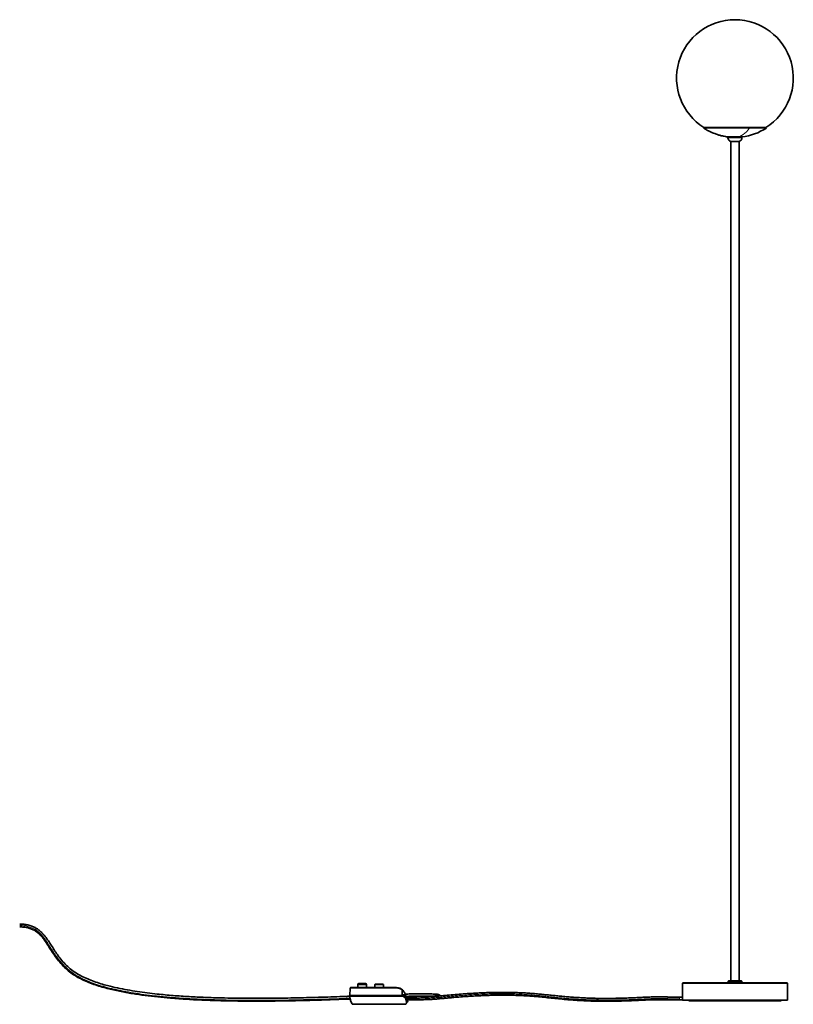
# Model space of a CAD drawing. Header units: millimetres. Extents: x 534 to 2723, y 468 to 4120.
# Tile 7 of 7: x 1398 to 2723, y 2433 to 4120. Entities that reach past the tile are written whole.
import ezdxf

# ---------------------------------------------------------------- set-up
doc = ezdxf.new("R2010")
doc.units = ezdxf.units.MM
doc.header["$LTSCALE"] = 15

msp = doc.modelspace()

# ---------------------------------------------------------------- linework, layer by layer
at = {"color": 7, "linetype": 'Continuous', "lineweight": 35}
for p, q in [((2569.6, 3935.2), (2569.1, 3934.4)), ((2647.9, 3934.4), (2569.1, 3934.4)), ((2647.7, 3935.2), (2569.6, 3935.2)), ((2676.1, 3935.2), (2647.7, 3935.2)), ((2676.7, 3934.4), (2647.9, 3934.4)), ((2676.7, 3934.4), (2676.1, 3935.2)), ((2610.9, 3919.1), (2610.9, 3917.8)), ((2628, 3919.1), (2610.9, 3919.1)), ((2634.9, 3919.1), (2628, 3919.1)), ((2634.9, 3917.8), (2634.9, 3919.1)), ((2615.7, 3911.2), (2625.9, 3911.2)), ((2615.9, 3911.1), (2615.9, 2472.9)), ((2625.9, 3911.2), (2630, 3911.2)), ((2629.9, 2472.9), (2629.9, 3911.1)), ((1976.9, 2466.5), (1976.9, 2461.6)), ((1989.9, 2468.5), (1978.9, 2468.5)), ((1991.9, 2461.6), (1991.9, 2466.5)), ((2006.1, 2466.3), (2006.1, 2461.6)), ((2021, 2461.6), (2020.9, 2466.3)), ((2533.9, 2469.9), (2532.9, 2468.9)), ((2532.9, 2468.9), (2532.9, 2445.8)), ((2622.9, 2468.9), (2532.9, 2468.9)), ((2622.9, 2469.9), (2533.9, 2469.9)), ((2611.6, 2472.9), (2611.1, 2472.4)), ((2611.1, 2472.4), (2611.1, 2469.9)), ((2611.1, 2472.4), (2622.9, 2472.4)), ((2611.6, 2472.9), (2622.9, 2472.9)), ((2622.9, 2472.9), (2634.1, 2472.9)), ((2622.9, 2472.4), (2634.6, 2472.4)), ((2711.9, 2469.9), (2622.9, 2469.9)), ((2712.9, 2468.9), (2622.9, 2468.9)), ((2634.6, 2472.4), (2634.1, 2472.9)), ((2634.6, 2469.9), (2634.6, 2472.4)), ((2712.9, 2468.9), (2711.9, 2469.9)), ((2712.9, 2439.9), (2712.9, 2468.9)), ((1963.6, 2460.6), (1963.4, 2447.8)), ((2053.2, 2447.8), (1963.4, 2447.8)), ((1965.3, 2447.8), (1965.2, 2446.9)), ((1992.9, 2461.6), (1984.4, 2461.6)), ((2042.9, 2461.4), (2043.5, 2461.3)), ((2050.3, 2459.6), (2050.9, 2459.4)), ((2050.4, 2446.8), (2050.4, 2447.8)), ((2052.4, 2458.5), (2051, 2459.3)), ((2053.2, 2449.5), (2053.1, 2457.3)), ((2053.2, 2447.8), (2053.2, 2449.5)), ((2057.5, 2451.4), (2057.5, 2451.4)), ((2060, 2447.6), (2058.9, 2447.6)), ((2118.5, 2447.2), (2118.5, 2447.3)), ((2059.8, 2438.8), (2060.7, 2438.8)), ((2060.3, 2436.7), (2061.2, 2436.7)), ((2060.7, 2440.1), (2060.4, 2439.3)), ((2060.4, 2439.3), (2060.6, 2439.3)), ((2060.4, 2436.4), (2061, 2436.4)), ((2061.2, 2436.6), (2060.9, 2436.6)), ((2061, 2436.4), (2060.9, 2436.6)), ((2061, 2436.4), (2061.1, 2436.6)), ((2061.2, 2442.9), (2061.7, 2440.8)), ((2061.7, 2440.8), (2061.8, 2440.4)), ((2062.3, 2438.1), (2061.9, 2440.2)), ((2062.3, 2438.1), (2062.4, 2438)), ((2532.9, 2445.3), (2527.9, 2445.3)), ((2527.9, 2440.5), (2532.9, 2440.5)), ((2532.9, 2442.9), (2532.9, 2439.9)), ((2532.9, 2439.9), (2712.9, 2439.9)), ((2543.9, 2439.9), (2543.9, 2438.9)), ((2701.9, 2438.9), (2543.9, 2438.9)), ((2701.9, 2438.9), (2701.9, 2439.9))]:
    msp.add_line(p, q, dxfattribs=at)
at = {"color": 7, "linetype": 'Continuous', "lineweight": 18}
for p, q in [((2628, 3917.8), (2610.9, 3917.8)), ((2634.9, 3917.8), (2628, 3917.8)), ((1991.9, 2466.5), (1976.9, 2466.5)), ((2020.9, 2466.3), (2006.1, 2466.3)), ((2058.3, 2448.8), (2058.8, 2447.6)), ((1967.3, 2433.4), (2059.5, 2433.4)), ((2059.3, 2443.2), (2058.4, 2443.2)), ((2060.2, 2442.9), (2061.2, 2442.9)), ((2527.9, 2445.3), (2527.9, 2442.4)), ((2527.9, 2442.4), (2527.9, 2440.5))]:
    msp.add_line(p, q, dxfattribs=at)
at = {"color": 7, "linetype": 'Continuous', "lineweight": 18, "flags": 128}
msp.add_lwpolyline([(2647.9, 3934.4), (2645.3, 3931), (2642.7, 3928), (2639.9, 3925.4), (2637.1, 3923.2), (2634.2, 3921.4), (2631.2, 3920), (2628.4, 3919.1)], dxfattribs=at)
at = {"color": 7, "linetype": 'Continuous', "lineweight": 35, "flags": 128}
msp.add_lwpolyline([(2053.2, 2447.8), (2053.1, 2453.1), (2053, 2457.3)], dxfattribs=at)
at = {"color": 7, "linetype": 'Continuous', "lineweight": 35}
for centre, radius, start, end in [((2622.9, 4020), 100, 302.0464, 237.9536), ((2622.7, 4017.3), 99, 277.0258, 303.0557), ((2617.8, 3917.8), 6.95, 180, 252.1964), ((2627.9, 3917.8), 6.95, 287.8036, 0), ((1978.9, 2466.5), 2, 90, 180), ((1989.9, 2466.5), 2, 360, 90), ((2006.9, 2466.3), 0.75, 90, 179), ((2020.2, 2466.3), 0.75, 1, 90)]:
    msp.add_arc(centre, radius, start, end, dxfattribs=at)
for points, knots in [([(2569.1, 3934.4), (2571, 3933.2), (2574.5, 3931), (2579.7, 3928.3), (2584.2, 3926.3), (2588, 3924.8), (2591.3, 3923.6), (2594.2, 3922.6), (2596.8, 3921.9), (2599.3, 3921.2), (2601.8, 3920.7), (2604.9, 3920), (2608.1, 3919.5), (2610.3, 3919.2), (2611.3, 3919.1)], [0, 0, 0, 0, 0.145827, 0.273107, 0.381332, 0.470197, 0.541948, 0.613376, 0.669304, 0.727266, 0.787019, 0.848273, 0.93691, 1, 1, 1, 1]), ([(1963.4, 2446.7), (1961.1, 2446.6), (1951.9, 2446.3), (1935.8, 2445.7), (1914.9, 2445), (1894.1, 2444.4), (1865.7, 2443.7), (1829.8, 2443.2), (1786.5, 2443), (1748.5, 2443.6), (1715.8, 2444.6), (1688.3, 2446), (1660.9, 2447.8), (1636.9, 2450), (1616.3, 2452.4), (1599.3, 2454.7), (1582.2, 2457.5), (1565.2, 2460.8), (1550.1, 2464.4), (1536.9, 2468.1), (1525.4, 2471.9), (1514.3, 2476.2), (1503.6, 2481.1), (1493.5, 2486.9), (1484.3, 2493.7), (1475.7, 2501.5), (1468.4, 2509.7), (1462.3, 2518), (1457, 2526), (1452, 2533.9), (1447, 2541.6), (1442.4, 2548.1), (1438, 2553.3), (1434, 2557.4), (1429.4, 2561.2), (1424.2, 2564.4), (1418.4, 2567.1), (1413.1, 2568.6), (1408.5, 2569.5), (1405, 2570), (1401.5, 2570.2), (1399.1, 2570.3), (1397.9, 2570.3)], [0, 0, 0, 0, 0.011189, 0.045127, 0.079357, 0.113636, 0.14774, 0.219108, 0.290636, 0.361976, 0.407555, 0.452902, 0.498352, 0.544019, 0.572581, 0.600935, 0.629548, 0.658254, 0.686705, 0.706553, 0.726332, 0.746082, 0.765516, 0.784377, 0.802832, 0.821573, 0.840742, 0.856454, 0.872094, 0.887386, 0.902336, 0.917151, 0.926486, 0.935938, 0.945578, 0.955467, 0.965802, 0.976836, 0.982539, 0.988297, 0.994117, 1, 1, 1, 1]), ([(1397.9, 2565.5), (1399.1, 2565.4), (1401.5, 2565.4), (1405.1, 2565.1), (1408.7, 2564.6), (1413.1, 2563.7), (1418.2, 2562), (1423.7, 2559.2), (1428.4, 2555.9), (1432.6, 2552), (1436.4, 2547.8), (1441, 2541.9), (1446.2, 2534.1), (1452.3, 2524.2), (1458.9, 2514.3), (1466.2, 2504.8), (1474.3, 2496.1), (1483.1, 2488.5), (1492.6, 2481.8), (1502.9, 2476.1), (1513.7, 2471.2), (1524.9, 2466.9), (1536.4, 2463.2), (1551.1, 2459.1), (1569.3, 2455), (1590.9, 2451.1), (1612.5, 2448), (1634.3, 2445.4), (1658.4, 2443.2), (1684.8, 2441.3), (1713.5, 2439.9), (1745.8, 2438.9), (1781.5, 2438.3), (1820.9, 2438.3), (1860.3, 2438.8), (1899.9, 2439.7), (1932.9, 2440.8), (1954.3, 2441.6), (1962.4, 2441.9), (1964, 2441.9)], [0, 0, 0, 0, 0.006011, 0.011899, 0.017668, 0.023329, 0.033982, 0.043828, 0.053282, 0.062576, 0.071763, 0.080911, 0.099238, 0.118193, 0.137741, 0.157374, 0.176663, 0.195599, 0.214305, 0.233446, 0.252988, 0.272729, 0.292449, 0.312246, 0.348347, 0.384688, 0.420716, 0.456925, 0.493342, 0.54088, 0.588239, 0.635864, 0.700596, 0.765412, 0.830306, 0.895067, 0.960174, 0.992412, 1, 1, 1, 1]), ([(2006.9, 2467.1), (2007, 2467.1), (2007.2, 2467.1), (2008.7, 2467.1), (2010.9, 2467.1), (2013.5, 2467.1), (2016.1, 2467.1), (2018.3, 2467.1), (2019.9, 2467.1), (2020.1, 2467.1), (2020.2, 2467.1)], [0, 0, 0, 0, 0.125072, 0.25012, 0.375063, 0.499959, 0.624982, 0.750053, 0.87509, 1, 1, 1, 1]), ([(1967.3, 2433.4), (1966.6, 2434.6), (1965.3, 2437), (1964.2, 2440.5), (1963.5, 2443.8), (1963.4, 2445.9), (1963.4, 2446.9)], [0, 0, 0, 0, 0.292907, 0.573446, 0.788019, 1, 1, 1, 1]), ([(2051.3, 2446.9), (2049.5, 2446.9), (2045.8, 2446.9), (2039.3, 2446.9), (2032.4, 2446.9), (2025.2, 2446.9), (2018, 2446.9), (2010.9, 2446.9), (2003.7, 2446.9), (1996.5, 2446.9), (1989.5, 2446.9), (1982.8, 2446.9), (1976.9, 2446.9), (1971.9, 2446.9), (1968, 2446.9), (1965.3, 2446.9), (1963.7, 2446.9), (1963.5, 2446.9), (1963.4, 2446.9)], [0, 0, 0, 0, 0.0657778, 0.1311124, 0.195204, 0.2573419, 0.3169447, 0.3739819, 0.432762, 0.4942178, 0.5578108, 0.6228642, 0.6885988, 0.7541853, 0.8188052, 0.8817104, 0.9422704, 1, 1, 1, 1]), ([(1966.2, 2461.4), (1965.7, 2461.4), (1964.8, 2461.3), (1963.8, 2461), (1963.7, 2460.7), (1963.6, 2460.6)], [0, 0, 0, 0, 0.290855, 0.64429, 1, 1, 1, 1]), ([(1967, 2461.6), (1966.3, 2461.6), (1965, 2461.6), (1964.4, 2461.6), (1965, 2461.6), (1966.8, 2461.6), (1969.6, 2461.6), (1973.6, 2461.6), (1978.5, 2461.6), (1984.2, 2461.6), (1990.6, 2461.6), (1997.6, 2461.6), (2005, 2461.6), (2012.6, 2461.6), (2020.2, 2461.6), (2027.6, 2461.6), (2034.7, 2461.6), (2040.2, 2461.6), (2044.4, 2461.3), (2047.3, 2460.8), (2050.1, 2459.9), (2051.7, 2458.9), (2052.5, 2458.4)], [0, 0, 0, 0, 0.055283, 0.110763, 0.166242, 0.221525, 0.276941, 0.332477, 0.387772, 0.443137, 0.498702, 0.554021, 0.609348, 0.664916, 0.720266, 0.775565, 0.83113, 0.886967, 0.915037, 0.943223, 0.97154, 1, 1, 1, 1]), ([(1984.4, 2461.6), (1984.3, 2461.6), (1984, 2461.6), (1983.6, 2461.6), (1983.2, 2461.6), (1982.7, 2461.6), (1982.3, 2461.6), (1982.2, 2461.6), (1982.1, 2461.6), (1982.1, 2461.6), (1981.1, 2461.6), (1979.6, 2461.6), (1977.8, 2461.6), (1977, 2461.6), (1976.5, 2461.6), (1976.4, 2461.6), (1976.2, 2461.6), (1976.1, 2461.6), (1976, 2461.6), (1976, 2461.6), (1976, 2461.6), (1976, 2461.6), (1976, 2461.6)], [0, 0, 0, 0, 0.0301787, 0.0603554, 0.0905305, 0.1356664, 0.164623, 0.1743963, 0.1781065, 0.1796675, 0.1810324, 0.4092749, 0.5547205, 0.7244088, 0.7623324, 0.8002434, 0.8381493, 0.874375, 0.9130002, 0.9459545, 0.972978, 1, 1, 1, 1]), ([(2058.8, 2442.4), (2058.5, 2443), (2058, 2444.2), (2056.7, 2445.4), (2055, 2446.4), (2053.1, 2446.8), (2051.8, 2446.9), (2051.3, 2446.9)], [0, 0, 0, 0, 0.187751, 0.38214, 0.614089, 0.852699, 1, 1, 1, 1]), ([(2051.4, 2447.7), (2051.7, 2447.7), (2052.3, 2447.7), (2053, 2447.8), (2053.2, 2447.8)], [0, 0, 0, 0, 0.559985, 1, 1, 1, 1]), ([(2054.7, 2446.3), (2054.6, 2446.5), (2053.6, 2447.2), (2052.4, 2447.5), (2051.4, 2447.7)], [0, 0, 0, 0, 0.16639, 1, 1, 1, 1]), ([(2052.5, 2458.4), (2052.6, 2458.3), (2052.8, 2458.1), (2052.9, 2457.9), (2053, 2457.7), (2053, 2457.5), (2053, 2457.4), (2053, 2457.3)], [0, 0, 0, 0, 0.410006, 0.590781, 0.680945, 0.838521, 1, 1, 1, 1]), ([(2052.6, 2458.3), (2052.7, 2458.2), (2052.9, 2458), (2053.1, 2457.6), (2053.1, 2457.4), (2053.1, 2457.3)], [0, 0, 0, 0, 0.405061, 0.773083, 1, 1, 1, 1]), ([(2052.6, 2458.3), (2053.2, 2457.8), (2054.5, 2456.7), (2056.1, 2454.4), (2057.4, 2451.9), (2058, 2450.1), (2058.4, 2449.2)], [0, 0, 0, 0, 0.250715, 0.501094, 0.750868, 1, 1, 1, 1]), ([(2053.2, 2449.5), (2054.2, 2449.4), (2056.1, 2449.1), (2057.6, 2448.9), (2058.3, 2448.8)], [0, 0, 0, 0, 0.50519, 1, 1, 1, 1]), ([(2053.2, 2447.8), (2053.6, 2447.7), (2054.6, 2447.5), (2056.1, 2447), (2057.5, 2446), (2058.6, 2444.8), (2059.1, 2443.7), (2059.3, 2443.2)], [0, 0, 0, 0, 0.132569, 0.368156, 0.608743, 0.80197, 1, 1, 1, 1]), ([(2055.1, 2455.7), (2055.2, 2455.6), (2055.6, 2455.2), (2055.8, 2454.7), (2055.9, 2454.5)], [0, 0, 0, 0, 0.38222, 1, 1, 1, 1]), ([(2056.1, 2454.2), (2056.1, 2454.2), (2056.4, 2453.7), (2056.9, 2452.8), (2057.1, 2452.3), (2057.3, 2452)], [0, 0, 0, 0, 0.06015, 0.415134, 1, 1, 1, 1]), ([(2057.3, 2451.8), (2057.3, 2451.8), (2057.6, 2451.3), (2057.5, 2451.4), (2057.5, 2451.4)], [0, 0, 0, 0, 0.05034, 1, 1, 1, 1]), ([(2118.6, 2447.3), (2118.4, 2447.6), (2118.1, 2448.3), (2117.1, 2449), (2116.3, 2449.3), (2115.8, 2449.4), (2115.3, 2449.5), (2114.8, 2449.7), (2113.7, 2449.9), (2111.5, 2450.1), (2108, 2450.4), (2103.6, 2450.6), (2098.8, 2450.8), (2093.5, 2450.9), (2087, 2450.9), (2079.1, 2450.8), (2069.8, 2450.7), (2062.7, 2450.5), (2058.7, 2450.3), (2057.9, 2450.3)], [0, 0, 0, 0, 0.033186, 0.063145, 0.082702, 0.097018, 0.111865, 0.127304, 0.143387, 0.204176, 0.274927, 0.349857, 0.427002, 0.505618, 0.584756, 0.709976, 0.837832, 0.969937, 1, 1, 1, 1]), ([(2058.4, 2449.2), (2058.4, 2449.1), (2058.4, 2449), (2058.4, 2448.9), (2058.4, 2448.8), (2058.3, 2448.8)], [0, 0, 0, 0, 0.584343, 0.798548, 1, 1, 1, 1]), ([(2058.4, 2449.2), (2058.7, 2448.3), (2059.2, 2446.6), (2059.9, 2444.3), (2060.4, 2442.3), (2060.6, 2441.3), (2060.7, 2440.8)], [0, 0, 0, 0, 0.251516, 0.500969, 0.75034, 1, 1, 1, 1]), ([(2060, 2447.6), (2060, 2447.6), (2060, 2447.6), (2060.1, 2447.1), (2060.4, 2446.2), (2060.7, 2444.9), (2061, 2443.7), (2061.2, 2443.1), (2061.2, 2442.9)], [0, 0, 0, 0, 0.101808, 0.305729, 0.512967, 0.728169, 0.950971, 1, 1, 1, 1]), ([(2527.9, 2445.3), (2526.3, 2445.3), (2523.2, 2445.3), (2519, 2445.3), (2515.7, 2445.3), (2511.7, 2445.3), (2506.3, 2445.4), (2499.1, 2445.5), (2492, 2445.5), (2485.4, 2445.5), (2479.8, 2445.4), (2474.6, 2445.3), (2469.8, 2445.1), (2465.1, 2444.8), (2460.2, 2444.6), (2455, 2444.3), (2449.6, 2444.1), (2443.8, 2443.8), (2437.9, 2443.6), (2429.7, 2443.3), (2419.2, 2443.1), (2406.3, 2442.9), (2394.4, 2442.9), (2383.6, 2443.1), (2373.9, 2443.4), (2364, 2443.8), (2353.9, 2444.4), (2343.7, 2445.1), (2333.8, 2445.9), (2324.2, 2446.8), (2314.9, 2447.7), (2305.6, 2448.7), (2296.4, 2449.6), (2286.9, 2450.5), (2277.1, 2451.4), (2266.7, 2452.1), (2256, 2452.7), (2245, 2453.1), (2234.3, 2453.3), (2224.1, 2453.4), (2214.4, 2453.3), (2204.6, 2453.1), (2194.8, 2452.8), (2185, 2452.3), (2173.7, 2451.7), (2160.9, 2450.9), (2146.9, 2449.9), (2133.4, 2448.8), (2122.5, 2447.8), (2114, 2446.9), (2107.4, 2446.4), (2100.1, 2446), (2091.1, 2445.6), (2080.8, 2445.4), (2070.3, 2445.3), (2063.5, 2445.3), (2060.6, 2445.3)], [0, 0, 0, 0, 0.0096953, 0.0185537, 0.0253949, 0.0298457, 0.0432027, 0.058255, 0.073171, 0.086664, 0.0982361, 0.1079133, 0.1190997, 0.1293539, 0.1401577, 0.1516495, 0.1637809, 0.1764001, 0.1891838, 0.2020403, 0.2289122, 0.255579, 0.2819388, 0.3016678, 0.3212478, 0.3407664, 0.3626768, 0.3845991, 0.4066642, 0.4288373, 0.4511171, 0.4734879, 0.4959003, 0.5182752, 0.5420626, 0.5657512, 0.5893045, 0.6127405, 0.6361937, 0.6557509, 0.6753763, 0.6951242, 0.7150433, 0.7351208, 0.7552754, 0.7856623, 0.8159231, 0.8457676, 0.875073, 0.8893392, 0.9038786, 0.919317, 0.9358788, 0.9590377, 0.9825339, 1, 1, 1, 1]), ([(2114.5, 2448), (2114.5, 2448), (2114.5, 2448.1), (2114.2, 2447.9), (2113.3, 2447.8), (2111.7, 2447.5), (2109.4, 2447.2), (2106.5, 2446.9), (2103.4, 2446.6), (2100.1, 2446.4), (2096.2, 2446.1), (2091.7, 2445.9), (2086.5, 2445.7), (2081.1, 2445.5), (2075.6, 2445.4), (2070.1, 2445.3), (2065.1, 2445.3), (2061.9, 2445.3), (2060.6, 2445.3)], [0, 0, 0, 0, 0.008143, 0.03859, 0.079084, 0.129052, 0.187661, 0.256823, 0.309898, 0.369383, 0.43609, 0.510895, 0.594747, 0.688675, 0.766407, 0.850934, 0.942793, 1, 1, 1, 1]), ([(2061.8, 2440.5), (2064.3, 2440.5), (2070.6, 2440.5), (2080.7, 2440.6), (2091, 2440.8), (2099.8, 2441.1), (2106.9, 2441.5), (2113.4, 2442.1), (2119.5, 2442.7), (2125.6, 2443.2), (2131.9, 2443.8), (2140.1, 2444.5), (2150.3, 2445.3), (2162.6, 2446.2), (2174.2, 2447), (2185, 2447.5), (2194.7, 2448), (2204.5, 2448.3), (2214.2, 2448.5), (2223.9, 2448.6), (2234.1, 2448.5), (2244.8, 2448.3), (2255.8, 2447.9), (2266.4, 2447.3), (2276.7, 2446.6), (2287.6, 2445.7), (2299.1, 2444.5), (2311.3, 2443.3), (2323.8, 2442), (2335.3, 2440.9), (2345.7, 2440.1), (2354.9, 2439.5), (2364.3, 2439), (2373.9, 2438.6), (2383.6, 2438.3), (2394.1, 2438.2), (2405.3, 2438.1), (2417.1, 2438.2), (2428.8, 2438.5), (2440.2, 2438.9), (2449.1, 2439.2), (2455.6, 2439.5), (2459.7, 2439.7), (2463.6, 2439.9), (2467.3, 2440.1), (2471.1, 2440.3), (2475, 2440.5), (2479.2, 2440.6), (2483.8, 2440.7), (2489.1, 2440.7), (2495, 2440.7), (2501.2, 2440.7), (2506.1, 2440.6), (2509.4, 2440.6), (2511.3, 2440.5), (2513.2, 2440.5), (2515.7, 2440.5), (2519, 2440.5), (2523.2, 2440.5), (2526.3, 2440.5), (2527.9, 2440.5)], [0, 0, 0, 0, 0.015044, 0.038541, 0.061769, 0.077822, 0.092899, 0.10708, 0.120812, 0.134659, 0.14876, 0.163017, 0.189339, 0.216031, 0.242795, 0.262976, 0.283078, 0.303018, 0.322781, 0.342411, 0.361966, 0.38541, 0.408829, 0.432364, 0.456043, 0.479839, 0.509722, 0.539666, 0.569521, 0.599237, 0.618959, 0.638595, 0.658252, 0.677952, 0.697713, 0.717618, 0.741768, 0.766172, 0.790717, 0.815333, 0.839505, 0.849095, 0.858275, 0.867022, 0.875319, 0.883343, 0.892346, 0.90045, 0.909928, 0.920852, 0.933055, 0.945997, 0.958671, 0.962596, 0.966264, 0.97001, 0.974545, 0.981429, 0.990304, 1, 1, 1, 1]), ([(1967.3, 2433.4), (1967.3, 2433.3), (1967.5, 2433.1), (1967.8, 2432.9), (1968, 2432.9), (1968.2, 2432.9)], [0, 0, 0, 0, 0.276561, 0.562655, 1, 1, 1, 1]), ([(1968.2, 2432.9), (1968.3, 2432.9), (1968.5, 2432.9), (1970.2, 2432.9), (1972.9, 2432.9), (1976.7, 2432.9), (1981.3, 2432.9), (1986.7, 2432.9), (1992.8, 2432.9), (1999.4, 2432.9), (2006.3, 2432.9), (2013.4, 2432.9), (2020.5, 2432.9), (2027.4, 2432.9), (2034, 2432.9), (2040.1, 2432.9), (2045.5, 2432.9), (2050.2, 2432.9), (2053.9, 2432.9), (2056.6, 2432.9), (2058.3, 2432.9), (2058.6, 2432.9), (2058.7, 2432.9)], [0, 0, 0, 0, 0.050194, 0.100125, 0.15002, 0.200139, 0.250102, 0.299983, 0.350075, 0.400077, 0.449951, 0.5, 0.550049, 0.599923, 0.649925, 0.700017, 0.749898, 0.799861, 0.84998, 0.899875, 0.949806, 1, 1, 1, 1]), ([(2058.7, 2432.9), (2058.8, 2432.9), (2059, 2432.9), (2059.3, 2433), (2059.4, 2433.2), (2059.5, 2433.4)], [0, 0, 0, 0, 0.276553, 0.562642, 1, 1, 1, 1]), ([(2060.6, 2435.4), (2060.6, 2435.4), (2060.6, 2435.5), (2060.4, 2436.6), (2060, 2438.3), (2059.4, 2440.5), (2058.9, 2442), (2058.8, 2442.4)], [0, 0, 0, 0, 0.202108, 0.408335, 0.647436, 0.893816, 1, 1, 1, 1]), ([(2060.4, 2439.3), (2060.3, 2439.8), (2060, 2441), (2059.5, 2442.5), (2059.3, 2443.2)], [0, 0, 0, 0, 0.495727, 1, 1, 1, 1]), ([(2060.6, 2435.4), (2060.4, 2435), (2060.1, 2434.3), (2059.7, 2433.7), (2059.5, 2433.4)], [0, 0, 0, 0, 0.556648, 1, 1, 1, 1]), ([(2060.5, 2445.6), (2063.3, 2445.7), (2069.2, 2445.8), (2078.1, 2446), (2086, 2446.1), (2091.3, 2446.1), (2093.5, 2446), (2094.1, 2446)], [0, 0, 0, 0, 0.238842, 0.513931, 0.781728, 0.951429, 1, 1, 1, 1]), ([(2060.6, 2439.3), (2060.7, 2439.3), (2061, 2439.3), (2061.3, 2439.5), (2061.6, 2439.8), (2061.8, 2440.1), (2061.8, 2440.5), (2061.8, 2440.7), (2061.7, 2440.8)], [0, 0, 0, 0, 0.166295, 0.332549, 0.500712, 0.679608, 0.874537, 1, 1, 1, 1]), ([(2060.7, 2440.8), (2060.7, 2440.7), (2060.8, 2440.6), (2060.8, 2440.4), (2060.7, 2440.2), (2060.7, 2440.1)], [0, 0, 0, 0, 0.312332, 0.649945, 1, 1, 1, 1]), ([(2060.7, 2438.8), (2060.8, 2438.8), (2061.1, 2438.9), (2061.4, 2439), (2061.7, 2439.3), (2061.9, 2439.7), (2061.9, 2440.1), (2061.9, 2440.3), (2061.8, 2440.4)], [0, 0, 0, 0, 0.16995, 0.339865, 0.511497, 0.692416, 0.887004, 1, 1, 1, 1]), ([(2061.2, 2436.7), (2061.3, 2436.7), (2061.6, 2436.7), (2061.9, 2436.9), (2062.2, 2437.2), (2062.4, 2437.6), (2062.4, 2437.9), (2062.3, 2438.1), (2062.3, 2438.1)], [0, 0, 0, 0, 0.185846, 0.371681, 0.558009, 0.746244, 0.936972, 1, 1, 1, 1]), ([(2062.4, 2438), (2062.4, 2437.9), (2062.4, 2437.6), (2062.3, 2437.2), (2062, 2436.9), (2061.7, 2436.6), (2061.4, 2436.6), (2061.2, 2436.6), (2061.2, 2436.6)], [0, 0, 0, 0, 0.191549, 0.383127, 0.573891, 0.763079, 0.950848, 1, 1, 1, 1]), ([(2532.9, 2445.8), (2532.9, 2445.8), (2532.9, 2445.9), (2532.9, 2445.6), (2532.9, 2445), (2532.9, 2444.2), (2532.9, 2443.4), (2532.9, 2443), (2532.9, 2442.9)], [0, 0, 0, 0, 0.073948, 0.288474, 0.503043, 0.717717, 0.932392, 1, 1, 1, 1])]:
    msp.add_open_spline(points, degree=3, knots=knots, dxfattribs=at)
at = {"color": 7, "linetype": 'Continuous', "lineweight": 18}
for points, knots in [([(1963.7, 2443.4), (1961.4, 2443.3), (1951.4, 2442.9), (1933.3, 2442.3), (1909, 2441.5), (1884, 2440.8), (1856.2, 2440.2), (1825.8, 2439.8), (1792.9, 2439.7), (1760, 2440.1), (1729.6, 2440.8), (1701.9, 2441.9), (1677.1, 2443.3), (1652.9, 2445.2), (1630.8, 2447.3), (1610.8, 2449.8), (1592.9, 2452.4), (1575.9, 2455.4), (1559.7, 2458.7), (1544.4, 2462.5), (1530.3, 2466.8), (1517.6, 2471.3), (1506.3, 2476.2), (1496.5, 2481.4), (1487.8, 2487.1), (1480.2, 2493.1), (1473.6, 2499.4), (1467, 2506.6), (1460.7, 2514.7), (1454.7, 2523.6), (1449.3, 2532.3), (1444, 2540.4), (1439.2, 2547.2), (1434.7, 2552.7), (1430.3, 2557), (1425.5, 2560.7), (1420.9, 2563.2), (1416.9, 2564.8), (1413.6, 2565.9), (1410, 2566.8), (1406.2, 2567.4), (1402.1, 2567.8), (1399.3, 2567.8), (1397.9, 2567.9)], [0, 0, 0, 0, 0.010968, 0.049181, 0.088938, 0.129982, 0.172052, 0.22568, 0.279982, 0.334443, 0.38855, 0.430486, 0.471647, 0.511795, 0.550695, 0.581741, 0.611656, 0.640326, 0.667642, 0.693507, 0.71784, 0.740584, 0.760013, 0.778096, 0.794896, 0.810614, 0.825466, 0.83962, 0.858006, 0.875499, 0.892163, 0.907999, 0.923029, 0.933146, 0.943047, 0.952906, 0.962981, 0.968457, 0.974135, 0.980072, 0.986325, 0.992949, 1, 1, 1, 1]), ([(2053, 2457.3), (2052.7, 2457.6), (2052, 2458.1), (2050.8, 2458.7), (2049.6, 2459.2), (2048.3, 2459.6), (2046.9, 2459.9), (2045.3, 2460.2), (2043.3, 2460.4), (2041, 2460.5), (2038.5, 2460.6), (2034.8, 2460.6), (2029.7, 2460.6), (2023.7, 2460.6), (2018.4, 2460.6), (2015.1, 2460.6), (2013.5, 2460.6)], [0, 0, 0, 0, 0.0390854, 0.0797606, 0.1222258, 0.1615259, 0.2031727, 0.2472538, 0.3051492, 0.3702441, 0.4265443, 0.4967413, 0.647901, 0.7821693, 0.899538, 1, 1, 1, 1]), ([(2058.3, 2448.8), (2058.3, 2448.9), (2058.2, 2449.4), (2057.8, 2450.2), (2057.3, 2451.4), (2056.8, 2452.6), (2055.9, 2454.1), (2054.8, 2455.7), (2053.7, 2456.8), (2053.1, 2457.3)], [0, 0, 0, 0, 0.00653, 0.138092, 0.259766, 0.382663, 0.502342, 0.755418, 1, 1, 1, 1]), ([(2058.8, 2447.6), (2059, 2446.8), (2059.5, 2445.3), (2060, 2443.3), (2060.4, 2441.5), (2060.6, 2440.6), (2060.7, 2440.1)], [0, 0, 0, 0, 0.250026, 0.50019, 0.75005, 1, 1, 1, 1]), ([(2107.6, 2447), (2107.4, 2447), (2106.1, 2447.1), (2102.9, 2447.3), (2098.1, 2447.4), (2092.3, 2447.5), (2085.3, 2447.5), (2077.3, 2447.5), (2068.7, 2447.3), (2062.9, 2447.1), (2060.1, 2447)], [0, 0, 0, 0, 0.0168142, 0.1170598, 0.2294326, 0.3550298, 0.4948087, 0.6583786, 0.8396472, 1, 1, 1, 1]), ([(2527.9, 2442.4), (2525.8, 2442.4), (2521.9, 2442.4), (2516.9, 2442.4), (2513.3, 2442.5), (2510.9, 2442.5), (2508.8, 2442.5), (2506.7, 2442.6), (2504.4, 2442.6), (2500, 2442.6), (2493.7, 2442.7), (2486, 2442.7), (2479, 2442.6), (2472.9, 2442.4), (2467.4, 2442.1), (2460, 2441.7), (2450.5, 2441.2), (2438.8, 2440.8), (2426.4, 2440.4), (2414.4, 2440.2), (2402.8, 2440.1), (2391.9, 2440.2), (2381.1, 2440.4), (2370.5, 2440.7), (2360.2, 2441.2), (2350.3, 2441.8), (2340.7, 2442.5), (2331.4, 2443.3), (2321.8, 2444.2), (2311.8, 2445.4), (2301.4, 2446.4), (2291, 2447.4), (2280.5, 2448.5), (2269.6, 2449.4), (2259, 2450.1), (2248.5, 2450.5), (2238.2, 2450.8), (2227.4, 2451), (2216.3, 2450.9), (2204.9, 2450.7), (2193.2, 2450.3), (2181.5, 2449.7), (2169.5, 2449.1), (2158.4, 2448.3), (2148.2, 2447.5), (2138.9, 2446.8), (2130, 2446), (2121.2, 2445.2), (2113.5, 2444.4), (2105.9, 2443.9), (2098.3, 2443.5), (2089.5, 2443.2), (2079.6, 2443), (2070.1, 2442.9), (2063.9, 2442.9), (2061.3, 2442.9)], [0, 0, 0, 0, 0.012845, 0.023676, 0.030468, 0.034445, 0.038467, 0.042877, 0.047612, 0.052607, 0.069265, 0.085938, 0.099744, 0.112317, 0.124423, 0.13727, 0.161732, 0.187517, 0.213957, 0.240518, 0.263046, 0.285256, 0.30711, 0.328629, 0.34992, 0.370711, 0.391497, 0.412367, 0.433367, 0.458542, 0.483849, 0.509185, 0.534444, 0.559567, 0.584586, 0.60601, 0.627609, 0.649575, 0.672095, 0.695324, 0.718915, 0.743277, 0.768291, 0.793778, 0.814295, 0.834717, 0.854823, 0.874359, 0.89378, 0.907863, 0.923828, 0.941975, 0.962218, 0.984111, 1, 1, 1, 1]), ([(2060.7, 2438.8), (2060.7, 2438.9), (2060.7, 2439), (2060.6, 2439.2), (2060.6, 2439.3)], [0, 0, 0, 0, 0.561642, 1, 1, 1, 1]), ([(2061.2, 2436.6), (2061.2, 2436.6), (2061.2, 2436.6), (2061.2, 2436.7), (2061.2, 2436.7)], [0, 0, 0, 0, 0.559909, 1, 1, 1, 1])]:
    msp.add_open_spline(points, degree=3, knots=knots, dxfattribs=at)
msp.add_open_spline([(2013.5, 2460.6), (2011.3, 2460.6), (2007, 2460.6), (2000.6, 2460.6), (1994.4, 2460.6), (1988.5, 2460.6), (1983.1, 2460.6), (1978.1, 2460.6), (1973.8, 2460.6), (1970.2, 2460.6), (1967.3, 2460.6), (1965.2, 2460.6), (1963.9, 2460.6), (1963.7, 2460.6), (1963.6, 2460.6)], degree=3, dxfattribs=at)

doc.saveas('drawing.dxf')
